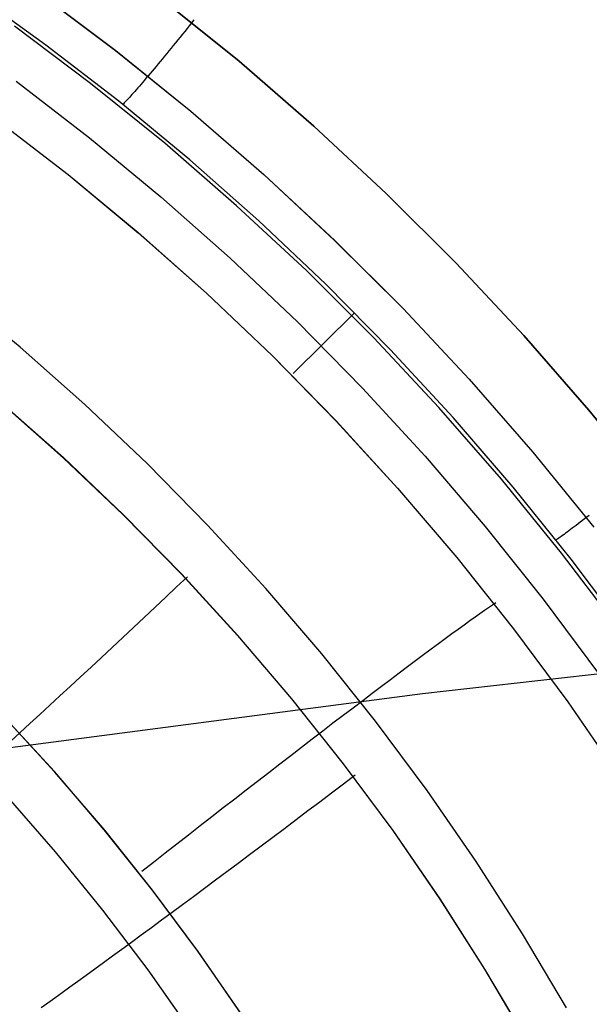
# Model space of a CAD drawing. Header units: millimetres. Extents: x -273 to 273, y -240 to 302.
# Tile 64 of 256: x -149.87 to -144.61, y -141.65 to -132.55. Entities that reach past the tile are written whole.
import ezdxf

# ---------------------------------------------------------------- set-up
doc = ezdxf.new("R2010")
doc.units = ezdxf.units.MM
doc.header["$MEASUREMENT"] = 0
doc.layers.add('IGES level 1', color=7, linetype='Continuous', true_color=0x3e413d)
doc.layers.add('IGES level 2', color=7, linetype='Continuous', true_color=0x008000)

msp = doc.modelspace()

# ---------------------------------------------------------------- linework, layer by layer
at = {"layer": 'IGES level 1'}
for p, q in [((-149.63, -132.789, 415.6905), (-150.3204, -132.2931, 415.7237)), ((-149.698, -132.303, 416.2437), (-148.985, -132.8395, 416.2088)), ((-149.6969, -132.303, 416.2441), (-148.9839, -132.8395, 416.2093)), ((-147.8448, -132.9388, 416.3608), (-148.5545, -132.3644, 416.3936)), ((-148.5545, -132.3645, 416.3936), (-147.8448, -132.9388, 416.3608)), ((-148.284, -132.5839, 416.3977), (-148.3051, -132.6104, 416.3978)), ((-148.2628, -132.5574, 416.3964), (-148.284, -132.5839, 416.3977)), ((-149.216, -133.1438, 415.656), (-149.9185, -132.615, 415.6908)), ((-148.3687, -132.6894, 416.3912), (-148.3898, -132.7155, 416.3867)), ((-148.3475, -132.6631, 416.3945), (-148.3687, -132.6894, 416.3912)), ((-148.3263, -132.6368, 416.3967), (-148.3475, -132.6631, 416.3945)), ((-148.3051, -132.6104, 416.3978), (-148.3263, -132.6368, 416.3967)), ((-148.4318, -132.7672, 416.3743), (-148.4526, -132.7928, 416.3664)), ((-148.4108, -132.7415, 416.3811), (-148.4318, -132.7672, 416.3743)), ((-148.3898, -132.7155, 416.3867), (-148.4108, -132.7415, 416.3811)), ((-148.9566, -133.308, 415.659), (-149.63, -132.789, 415.6905)), ((-148.985, -132.8395, 416.2088), (-148.2911, -133.4006, 416.1759)), ((-148.9839, -132.8395, 416.2093), (-148.29, -133.4005, 416.1764)), ((-148.514, -132.8679, 416.3362), (-148.5341, -132.8923, 416.3239)), ((-148.4937, -132.8432, 416.3474), (-148.514, -132.8679, 416.3362)), ((-148.4732, -132.8181, 416.3575), (-148.4937, -132.8432, 416.3474)), ((-148.4526, -132.7928, 416.3664), (-148.4732, -132.8181, 416.3575)), ((-148.5927, -132.9632, 416.2809), (-148.6117, -132.986, 416.2645)), ((-148.5735, -132.94, 416.2963), (-148.5927, -132.9632, 416.2809)), ((-148.5539, -132.9163, 416.3106), (-148.5735, -132.94, 416.2963)), ((-148.5341, -132.8923, 416.3239), (-148.5539, -132.9163, 416.3106)), ((-147.8448, -132.9388, 416.3608), (-147.1555, -133.5375, 416.3299)), ((-147.1555, -133.5375, 416.3299), (-147.8448, -132.9388, 416.3608)), ((-148.6667, -133.0517, 416.2092), (-148.6844, -133.0726, 416.1887)), ((-148.6486, -133.0301, 416.2287), (-148.6665, -133.0515, 416.2094)), ((-148.6303, -133.0083, 416.2471), (-148.6486, -133.0301, 416.2287)), ((-148.6117, -132.986, 416.2645), (-148.6303, -133.0083, 416.2471)), ((-149.9034, -133.1235, 414.1572), (-149.2259, -133.6453, 414.1267)), ((-148.5324, -133.6967, 415.6231), (-149.216, -133.1438, 415.656)), ((-148.7348, -133.1319, 416.1219), (-148.7507, -133.1504, 416.0978)), ((-148.7185, -133.1128, 416.145), (-148.7348, -133.1319, 416.1219)), ((-148.7017, -133.093, 416.1673), (-148.7185, -133.1128, 416.145)), ((-148.6844, -133.0726, 416.1887), (-148.7017, -133.093, 416.1673)), ((-148.8221, -133.2324, 415.9661), (-148.8348, -133.2466, 415.9376)), ((-148.809, -133.2175, 415.9939), (-148.8221, -133.2324, 415.9661)), ((-148.7952, -133.2018, 416.021), (-148.809, -133.2175, 415.9939)), ((-148.7809, -133.1854, 416.0474), (-148.7952, -133.2018, 416.021)), ((-148.766, -133.1683, 416.073), (-148.7809, -133.1854, 416.0474)), ((-148.7507, -133.1504, 416.0978), (-148.766, -133.1683, 416.073)), ((-148.301, -133.8495, 415.6293), (-148.9566, -133.308, 415.659)), ((-148.9055, -133.3231, 415.7227), (-148.913, -133.3307, 415.6901)), ((-148.8974, -133.3147, 415.7548), (-148.9055, -133.3231, 415.7227)), ((-148.8885, -133.3055, 415.7865), (-148.8974, -133.3147, 415.7548)), ((-148.8791, -133.2953, 415.8178), (-148.8885, -133.3055, 415.7865)), ((-148.8689, -133.2844, 415.8486), (-148.8791, -133.2953, 415.8178)), ((-148.8582, -133.2726, 415.8789), (-148.8689, -133.2844, 415.8486)), ((-148.8468, -133.26, 415.9085), (-148.8582, -133.2726, 415.8789)), ((-148.8348, -133.2466, 415.9376), (-148.8468, -133.26, 415.9085)), ((-148.913, -133.3307, 415.6901), (-148.9197, -133.3373, 415.6573)), ((-148.2911, -133.4006, 416.1759), (-147.617, -133.9855, 416.145)), ((-148.29, -133.4005, 416.1764), (-147.6159, -133.9854, 416.1455)), ((-150.0898, -133.4722, 412.6742), (-149.4242, -133.986, 412.6474)), ((-150.0897, -133.4717, 412.674), (-149.424, -133.9855, 412.6472)), ((-147.1555, -133.5375, 416.3299), (-146.4873, -134.1599, 416.3011)), ((-146.4873, -134.1599, 416.3011), (-147.1555, -133.5375, 416.3299)), ((-149.2259, -133.6453, 414.1267), (-148.5668, -134.1902, 414.0978)), ((-147.8683, -134.2731, 415.5922), (-148.5324, -133.6967, 415.6231)), ((-147.664, -134.413, 415.6014), (-148.301, -133.8495, 415.6293)), ((-149.4242, -133.986, 412.6474), (-148.7766, -134.5224, 412.6221)), ((-149.424, -133.9855, 412.6472), (-148.7764, -134.522, 412.6219)), ((-147.617, -133.9855, 416.145), (-146.9637, -134.5935, 416.116)), ((-147.6159, -133.9854, 416.1455), (-146.9626, -134.5935, 416.1166)), ((-148.5668, -134.1902, 414.0978), (-147.9268, -134.7576, 414.0707)), ((-146.4873, -134.1599, 416.3011), (-145.8412, -134.8052, 416.2742)), ((-145.8412, -134.8052, 416.2743), (-146.4873, -134.1599, 416.3011)), ((-147.2246, -134.8723, 415.5633), (-147.8683, -134.2731, 415.5922)), ((-147.0462, -134.9978, 415.5753), (-147.664, -134.413, 415.6014)), ((-148.7766, -134.5224, 412.6221), (-148.1479, -135.081, 412.5982)), ((-148.7764, -134.522, 412.6219), (-148.1477, -135.0806, 412.5981)), ((-146.9637, -134.5935, 416.116), (-146.3318, -135.2239, 416.0891)), ((-146.9626, -134.5935, 416.1166), (-146.3307, -135.2239, 416.0897)), ((-147.9268, -134.7576, 414.0707), (-147.3067, -135.3467, 414.0453)), ((-146.6021, -135.4936, 415.5364), (-147.2246, -134.8723, 415.5633)), ((-145.8412, -134.8052, 416.2742), (-145.2179, -135.4727, 416.2495)), ((-145.2179, -135.4727, 416.2495), (-145.8412, -134.8052, 416.2743)), ((-146.4485, -135.6033, 415.5511), (-147.0462, -134.9978, 415.5753)), ((-149.8657, -135.5803, 410.4304), (-150.4787, -135.0737, 410.4588)), ((-148.1479, -135.081, 412.5982), (-147.5388, -135.661, 412.5759)), ((-148.1477, -135.0806, 412.5981), (-147.5386, -135.6606, 412.5758)), ((-146.3318, -135.2239, 416.0891), (-145.7223, -135.876, 416.0642)), ((-146.3307, -135.2239, 416.0897), (-145.7211, -135.876, 416.0648)), ((-147.3471, -135.8239, 412.5842), (-146.7804, -135.2613, 415.5645)), ((-147.3067, -135.3467, 414.0453), (-146.7072, -135.9569, 414.0217)), ((-146.0015, -136.1362, 415.5116), (-146.6021, -135.4936, 415.5364)), ((-145.2179, -135.4727, 416.2495), (-144.6182, -136.1615, 416.2268)), ((-144.6182, -136.1615, 416.2268), (-145.2179, -135.4727, 416.2495)), ((-149.2704, -136.1077, 410.4037), (-149.8657, -135.5803, 410.4304)), ((-147.5388, -135.661, 412.5759), (-146.9501, -136.2617, 412.5552)), ((-147.5386, -135.6606, 412.5758), (-146.9499, -136.2613, 412.555)), ((-145.8714, -136.2287, 415.5288), (-146.4485, -135.6033, 415.5511)), ((-146.7072, -135.9569, 414.0217), (-146.1291, -136.5874, 413.9999)), ((-145.7223, -135.876, 416.0642), (-145.1357, -136.5489, 416.0414)), ((-145.7211, -135.876, 416.0648), (-145.1345, -136.5489, 416.0421)), ((-150.0433, -136.0909, 422.4679), (-149.4699, -136.6004, 422.442)), ((-149.4675, -136.6, 422.4419), (-150.0409, -136.0904, 422.4678)), ((-148.6936, -136.6555, 410.3787), (-149.2704, -136.1077, 410.4037)), ((-145.4237, -136.7994, 415.4889), (-146.0015, -136.1362, 415.5116)), ((-145.3157, -136.8733, 415.5083), (-145.8714, -136.2287, 415.5288)), ((-144.6182, -136.1615, 416.2268), (-144.0428, -136.8708, 416.2063)), ((-144.0428, -136.8708, 416.2063), (-144.6182, -136.1615, 416.2268)), ((-146.9501, -136.2617, 412.5552), (-146.3825, -136.8824, 412.536)), ((-146.9499, -136.2613, 412.555), (-146.3823, -136.8821, 412.5359)), ((-149.4699, -136.6004, 422.442), (-148.9144, -137.1295, 422.4178)), ((-148.9119, -137.1291, 422.4177), (-149.4675, -136.6, 422.4419)), ((-146.1291, -136.5874, 413.9999), (-145.5731, -137.2375, 413.98)), ((-145.1357, -136.5489, 416.0414), (-144.5728, -137.2419, 416.0208)), ((-145.1345, -136.5489, 416.0421), (-144.5717, -137.2418, 416.0215)), ((-148.1361, -137.2228, 410.3555), (-148.6936, -136.6555, 410.3787)), ((-144.8692, -137.4823, 415.4683), (-145.4237, -136.7994, 415.4889)), ((-144.7821, -137.5365, 415.4897), (-145.3157, -136.8733, 415.5083)), ((-146.3825, -136.8824, 412.536), (-145.8367, -137.5224, 412.5185)), ((-146.3823, -136.8821, 412.5359), (-145.8365, -137.522, 412.5183)), ((-148.9144, -137.1295, 422.4178), (-148.3775, -137.6775, 422.3953)), ((-148.375, -137.6771, 422.3951), (-148.9119, -137.1291, 422.4177)), ((-144.6138, -137.1331, 416.0464), (-144.6356, -137.1497, 416.0259)), ((-147.5984, -137.809, 410.334), (-148.1361, -137.2228, 410.3555)), ((-145.5731, -137.2375, 413.98), (-145.0397, -137.9064, 413.9619)), ((-144.7355, -137.2259, 415.9102), (-144.7536, -137.2395, 415.8846)), ((-144.7168, -137.2117, 415.935), (-144.7355, -137.2259, 415.9102)), ((-144.6974, -137.1969, 415.9591), (-144.7168, -137.2117, 415.935)), ((-144.6774, -137.1817, 415.9822), (-144.6974, -137.1969, 415.9591)), ((-144.6568, -137.166, 416.0045), (-144.6774, -137.1817, 415.9822)), ((-144.6356, -137.1497, 416.0259), (-144.6568, -137.166, 416.0045)), ((-144.8719, -137.3272, 415.6549), (-144.8831, -137.3352, 415.6236)), ((-144.8598, -137.3184, 415.6857), (-144.8719, -137.3272, 415.6549)), ((-144.847, -137.309, 415.716), (-144.8598, -137.3184, 415.6857)), ((-144.8333, -137.299, 415.7457), (-144.847, -137.309, 415.716)), ((-144.8189, -137.2883, 415.7748), (-144.8333, -137.299, 415.7457)), ((-144.8036, -137.277, 415.8033), (-144.8189, -137.2883, 415.7748)), ((-144.7877, -137.2651, 415.8311), (-144.8036, -137.277, 415.8033)), ((-144.771, -137.2526, 415.8582), (-144.7877, -137.2651, 415.8311)), ((-144.7536, -137.2395, 415.8846), (-144.771, -137.2526, 415.8582)), ((-144.9117, -137.3553, 415.5272), (-144.9195, -137.3607, 415.4943)), ((-144.903, -137.3493, 415.5597), (-144.9117, -137.3553, 415.5272)), ((-144.8935, -137.3426, 415.5919), (-144.903, -137.3493, 415.5597)), ((-144.8831, -137.3352, 415.6236), (-144.8935, -137.3426, 415.5919)), ((-144.3387, -138.1841, 415.4499), (-144.8692, -137.4823, 415.4683)), ((-145.8367, -137.5224, 412.5185), (-145.3132, -138.1808, 412.5025)), ((-145.8365, -137.522, 412.5183), (-145.313, -138.1805, 412.5024)), ((-144.271, -138.2174, 415.4729), (-144.7821, -137.5365, 415.4897)), ((-148.3775, -137.6775, 422.3953), (-147.8598, -138.2437, 422.3744)), ((-147.8572, -138.2433, 422.3743), (-148.375, -137.6771, 422.3951)), ((-148.3229, -137.7007, 422.409), (-148.4221, -137.7945, 422.4146)), ((-148.4221, -137.7945, 422.4146), (-148.5214, -137.8883, 422.4154)), ((-147.0812, -138.4135, 410.3143), (-147.5984, -137.809, 410.334)), ((-148.5214, -137.8883, 422.4154), (-148.6209, -137.982, 422.4116)), ((-145.5429, -137.9832, 412.2631), (-145.508, -137.9593, 412.3933)), ((-145.508, -137.9593, 412.3933), (-145.4766, -137.9383, 412.5248)), ((-145.0397, -137.9064, 413.9619), (-144.5297, -138.5933, 413.9458)), ((-148.6209, -137.982, 422.4116), (-148.7202, -138.0754, 422.4032)), ((-145.6681, -138.0711, 411.8824), (-145.623, -138.0391, 412.0076)), ((-145.623, -138.0391, 412.0076), (-145.5812, -138.0098, 412.1345)), ((-145.5812, -138.0098, 412.1345), (-145.5429, -137.9832, 412.2631)), ((-148.7202, -138.0754, 422.4032), (-148.8194, -138.1685, 422.39)), ((-145.8232, -138.1829, 411.5193), (-145.7683, -138.1431, 411.6382)), ((-145.7683, -138.1431, 411.6382), (-145.7166, -138.1058, 411.7592)), ((-145.7166, -138.1058, 411.7592), (-145.6681, -138.0711, 411.8824)), ((-148.8194, -138.1685, 422.39), (-148.9183, -138.2611, 422.3723)), ((-145.9424, -138.2702, 411.289), (-145.8813, -138.2253, 411.4029)), ((-145.8813, -138.2253, 411.4029), (-145.8232, -138.1829, 411.5193)), ((-145.3132, -138.1808, 412.5025), (-144.8128, -138.857, 412.4882)), ((-145.313, -138.1805, 412.5024), (-144.8126, -138.8567, 412.4881)), ((-148.9183, -138.2611, 422.3723), (-149.0167, -138.3532, 422.3499)), ((-147.8598, -138.2437, 422.3744), (-147.3618, -138.8275, 422.3554)), ((-147.3593, -138.8271, 422.3552), (-147.8572, -138.2433, 422.3743)), ((-146.0735, -138.3671, 411.0693), (-146.0065, -138.3175, 411.1778)), ((-146.0065, -138.3175, 411.1778), (-145.9424, -138.2702, 411.289)), ((-149.0167, -138.3532, 422.3499), (-149.1146, -138.4446, 422.323)), ((-146.5852, -139.0355, 410.2965), (-147.0812, -138.4135, 410.3143)), ((-146.2161, -138.4733, 410.8613), (-146.1434, -138.4191, 410.9638)), ((-146.1434, -138.4191, 410.9638), (-146.0735, -138.3671, 411.0693)), ((-149.1146, -138.4446, 422.323), (-149.2119, -138.5352, 422.2915)), ((-146.2914, -138.5297, 410.7619), (-146.2161, -138.4733, 410.8613)), ((-149.2119, -138.5352, 422.2915), (-149.3085, -138.6249, 422.2554)), ((-146.4497, -138.6488, 410.5731), (-146.3693, -138.5882, 410.6658)), ((-146.3693, -138.5882, 410.6658), (-146.2914, -138.5297, 410.7619)), ((-149.3085, -138.6249, 422.2554), (-149.4041, -138.7137, 422.2149)), ((-146.5325, -138.7113, 410.484), (-146.4497, -138.6488, 410.5731)), ((-149.4041, -138.7137, 422.2149), (-149.4988, -138.8014, 422.17)), ((-146.7049, -138.8421, 410.3165), (-146.6176, -138.7758, 410.3984)), ((-146.6176, -138.7758, 410.3984), (-146.5325, -138.7113, 410.484)), ((-149.4988, -138.8014, 422.17), (-149.5924, -138.8878, 422.1207)), ((-147.3618, -138.8275, 422.3554), (-146.8843, -139.4281, 422.338)), ((-146.8817, -139.4278, 422.3379), (-147.3593, -138.8271, 422.3552)), ((-146.7943, -138.9101, 410.2384), (-146.7049, -138.8421, 410.3165)), ((-144.8128, -138.857, 412.4882), (-144.336, -139.5501, 412.4756)), ((-144.8126, -138.8567, 412.4881), (-144.3358, -139.5498, 412.4755)), ((-149.5924, -138.8878, 422.1207), (-149.6848, -138.973, 422.067)), ((-146.8857, -138.9798, 410.1642), (-146.7943, -138.9101, 410.2384)), ((-149.5505, -139.4998, 409.584), (-150.0294, -138.9783, 409.6033)), ((-149.546, -139.504, 409.5838), (-150.0246, -138.9825, 409.6031)), ((-149.7759, -139.0568, 422.0091), (-149.8656, -139.1391, 421.947)), ((-149.6848, -138.973, 422.067), (-149.7759, -139.0568, 422.0091)), ((-147.0741, -139.124, 410.0278), (-146.979, -139.0511, 410.0939)), ((-146.979, -139.0511, 410.0939), (-146.8857, -138.9798, 410.1642)), ((-146.1108, -139.6742, 410.2805), (-146.5852, -139.0355, 410.2965)), ((-149.8656, -139.1391, 421.947), (-149.9537, -139.2198, 421.8808)), ((-147.1709, -139.1982, 409.9657), (-147.0741, -139.124, 410.0278)), ((-147.2692, -139.2738, 409.9079), (-147.1709, -139.1982, 409.9657)), ((-147.369, -139.3506, 409.8543), (-147.2692, -139.2738, 409.9079)), ((-147.4701, -139.4286, 409.8051), (-147.369, -139.3506, 409.8543)), ((-149.0899, -140.0376, 409.5662), (-149.5505, -139.4998, 409.584)), ((-149.0857, -140.0417, 409.566), (-149.546, -139.504, 409.5838)), ((-147.6757, -139.5877, 409.7199), (-147.5724, -139.5076, 409.7603)), ((-147.5724, -139.5076, 409.7603), (-147.4701, -139.4286, 409.8051)), ((-146.8843, -139.4281, 422.338), (-146.4278, -140.0449, 422.3225)), ((-146.4251, -140.0446, 422.3224), (-146.8817, -139.4278, 422.3379)), ((-147.7801, -139.6686, 409.684), (-147.6757, -139.5877, 409.7199)), ((-146.7745, -139.5337, 422.3527), (-146.8835, -139.6163, 422.3585)), ((-147.8853, -139.7502, 409.6527), (-147.7801, -139.6686, 409.684)), ((-146.8835, -139.6163, 422.3585), (-146.9925, -139.699, 422.3597)), ((-145.6588, -140.329, 410.2664), (-146.1108, -139.6742, 410.2805)), ((-149.5401, -140.2404, 421.6236), (-149.9956, -139.7177, 421.6436)), ((-147.9912, -139.8326, 409.6259), (-147.8853, -139.7502, 409.6527)), ((-147.1016, -139.7815, 422.3561), (-147.2106, -139.8638, 422.3479)), ((-146.9925, -139.699, 422.3597), (-147.1016, -139.7815, 422.3561)), ((-148.0977, -139.9156, 409.6037), (-147.9912, -139.8326, 409.6259)), ((-147.2106, -139.8638, 422.3479), (-147.3194, -139.9459, 422.335)), ((-148.2047, -139.9991, 409.5862), (-148.0977, -139.9156, 409.6037)), ((-147.3194, -139.9459, 422.335), (-147.4278, -140.0275, 422.3175)), ((-148.648, -140.5909, 409.5501), (-149.0899, -140.0376, 409.5662)), ((-148.6442, -140.595, 409.5499), (-149.0857, -140.0417, 409.566)), ((-148.3121, -140.083, 409.5733), (-148.2047, -139.9991, 409.5862)), ((-147.4278, -140.0275, 422.3175), (-147.5357, -140.1087, 422.2953)), ((-146.4278, -140.0449, 422.3225), (-145.9928, -140.6771, 422.3088)), ((-145.9901, -140.6768, 422.3086), (-146.4251, -140.0446, 422.3224)), ((-148.4196, -140.1671, 409.565), (-148.3121, -140.083, 409.5733)), ((-147.5357, -140.1087, 422.2953), (-147.643, -140.1893, 422.2685)), ((-149.103, -140.7786, 421.6053), (-149.5401, -140.2404, 421.6236)), ((-148.5273, -140.2515, 409.5615), (-148.4196, -140.1671, 409.565)), ((-147.643, -140.1893, 422.2685), (-147.7496, -140.2692, 422.2372)), ((-148.6349, -140.336, 409.5626), (-148.5273, -140.2515, 409.5615)), ((-147.7496, -140.2692, 422.2372), (-147.8553, -140.3484, 422.2013)), ((-145.2296, -140.999, 410.2542), (-145.6588, -140.329, 410.2664)), ((-148.7424, -140.4205, 409.5684), (-148.6349, -140.336, 409.5626)), ((-147.8553, -140.3484, 422.2013), (-147.9601, -140.4267, 422.1609)), ((-148.0637, -140.504, 422.1161), (-148.1661, -140.5803, 422.0668)), ((-147.9601, -140.4267, 422.1609), (-148.0637, -140.504, 422.1161)), ((-148.2255, -141.1592, 409.5355), (-148.648, -140.5909, 409.5501)), ((-148.222, -141.1631, 409.5354), (-148.6442, -140.595, 409.5499)), ((-148.1661, -140.5803, 422.0668), (-148.2671, -140.6555, 422.0133)), ((-148.2671, -140.6555, 422.0133), (-148.3667, -140.7294, 421.9554)), ((-145.9928, -140.6771, 422.3088), (-145.5798, -141.324, 422.2969)), ((-145.5771, -141.3236, 422.2967), (-145.9901, -140.6768, 422.3086)), ((-148.6849, -141.3317, 421.5888), (-149.103, -140.7786, 421.6053)), ((-148.3667, -140.7294, 421.9554), (-148.4647, -140.8021, 421.8934)), ((-148.5609, -140.8733, 421.8272), (-148.6554, -140.9431, 421.7569)), ((-148.4647, -140.8021, 421.8934), (-148.5609, -140.8733, 421.8272)), ((-148.6554, -140.9431, 421.7569), (-148.748, -141.0113, 421.6827)), ((-148.748, -141.0113, 421.6827), (-148.8385, -141.0779, 421.6046)), ((-144.8237, -141.6834, 410.2438), (-145.2296, -140.999, 410.2542)), ((-148.9269, -141.1428, 421.5227), (-149.013, -141.2058, 421.4371)), ((-148.8385, -141.0779, 421.6046), (-148.9269, -141.1428, 421.5227)), ((-149.013, -141.2058, 421.4371), (-149.0968, -141.2671, 421.3479)), ((-147.8228, -141.7418, 409.5227), (-148.2255, -141.1592, 409.5355)), ((-147.8196, -141.7456, 409.5225), (-148.222, -141.1631, 409.5354)), ((-149.1782, -141.3263, 421.2552), (-149.257, -141.3836, 421.1591)), ((-149.0968, -141.2671, 421.3479), (-149.1782, -141.3263, 421.2552)), ((-148.2862, -141.899, 421.5742), (-148.6849, -141.3317, 421.5888)), ((-145.5798, -141.324, 422.2969), (-145.1894, -141.9847, 422.2868)), ((-145.1866, -141.9843, 422.2867), (-145.5771, -141.3236, 422.2967)), ((-149.257, -141.3836, 421.1591), (-149.3332, -141.4388, 421.0597)), ((-149.4067, -141.4919, 420.9572), (-149.4774, -141.5428, 420.8517)), ((-149.3332, -141.4388, 421.0597), (-149.4067, -141.4919, 420.9572)), ((-149.5452, -141.5914, 420.7432), (-149.61, -141.6377, 420.6319)), ((-149.4774, -141.5428, 420.8517), (-149.5452, -141.5914, 420.7432)), ((-149.61, -141.6377, 420.6319), (-149.6718, -141.6816, 420.518))]:
    msp.add_line(p, q, dxfattribs=at)
at = {"layer": 'IGES level 2', "color": 31, "true_color": 0xfabe47}
for p, q in [((-140.1936, -138.105, 476.0496), (-146.1524, -138.7815, 476.5724)), ((-146.1524, -138.7815, 476.5724), (-151.8488, -139.5285, 477.2179))]:
    msp.add_line(p, q, dxfattribs=at)

doc.saveas('drawing.dxf')
